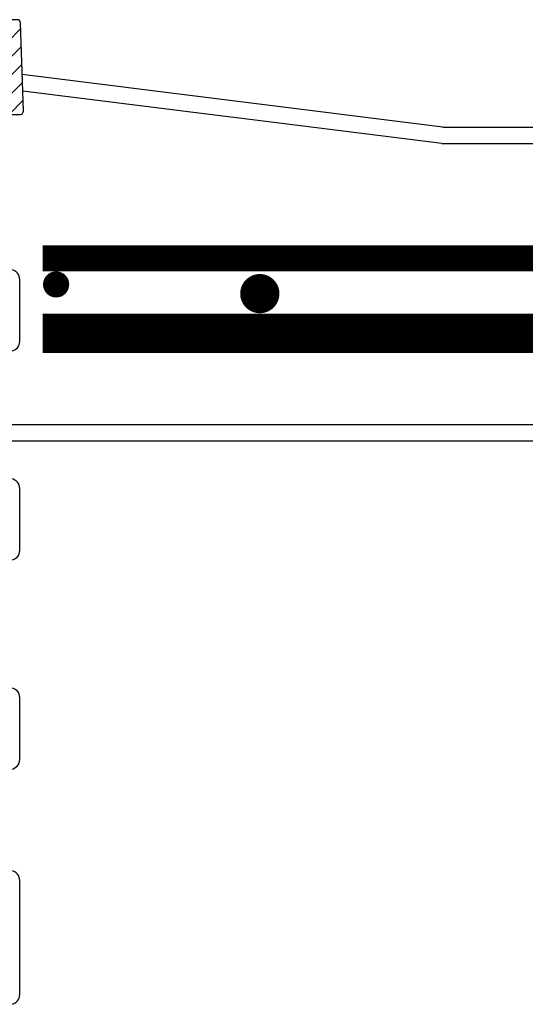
# Model space of a CAD drawing. Extents: x 2963 to 4079, y -422 to 622.
# Tile 55 of 119: x 3477 to 3487, y 485 to 504. Entities that reach past the tile are written whole.
import ezdxf

# ---------------------------------------------------------------- set-up
doc = ezdxf.new("R2010")
doc.units = 0
doc.header["$MEASUREMENT"] = 0
doc.linetypes.add('HIDDEN', pattern=[0.375, 0.25, -0.125])
doc.linetypes.add('TANK-SLAB$0$DASHED', pattern=[0.75, 0.5, -0.25])
for name, color, linetype in [('REBAR', 4, 'TANK-SLAB$0$DASHED'), ('SPILL-BUCKET', 1, 'CONTINUOUS'), ('TANK-SLAB', 6, 'CONTINUOUS')]:
    doc.layers.add(name, color=color, linetype=linetype)

msp = doc.modelspace()

# ---------------------------------------------------------------- hatches: boundary and pattern name
at = {"layer": 'SPILL-BUCKET'}
h = msp.add_hatch(dxfattribs=at)
h.set_pattern_fill('ANSI31', scale=2, style=0)
h.set_pattern_definition([(45, (9705.02148, -797.75803), (-0.176776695, 0.176776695), [])])
edge = h.paths.add_edge_path()
edge.add_line((3475.96581, 502.58122), (3475.90761, 502.5188))
edge.add_line((3475.90761, 502.5188), (3475.95707, 501.10235))
edge.add_line((3475.95707, 501.10235), (3476.28238, 501.10235))
edge.add_line((3476.28238, 501.10235), (3476.29982, 501.60179))
edge.add_arc((3476.4247, 501.59747), 0.12496, 90.018606, 178.018559, ccw=False)
edge.add_line((3476.42466, 501.72243), (3477.21149, 501.72243))
edge.add_arc((3477.21152, 501.78491), 0.06248, 269.980716, 361.980739)
edge.add_line((3477.27396, 501.78707), (3477.21507, 503.47341))
edge.add_arc((3477.15263, 503.47121), 0.06248, 2.01864, 90.018617)
edge.add_line((3477.15261, 503.53369), (3477.01077, 503.53369))
edge.add_arc((3477.01078, 503.50245), 0.03124, 90.019575, 180.019575)
edge.add_line((3476.97954, 503.50244), (3476.97954, 502.59621))
edge.add_arc((3476.96423, 502.59652), 0.01531, 268.812785, 358.812785, ccw=False)
edge.add_line((3476.96392, 502.58122), (3475.96581, 502.58122))

# ---------------------------------------------------------------- linework, layer by layer
at = {"layer": 'REBAR', "linetype": 'HIDDEN', "const_width": 0.5}
msp.add_lwpolyline([(3477.63948, 498.97139), (3505.74445, 498.97139)], dxfattribs=at)
at = {"layer": 'REBAR'}
for points, const_width in [([(3478.02165, 498.47139, -1), (3477.77165, 498.47139, -1)], 0.25), ([(3481.97555, 498.29581, -1), (3481.60055, 498.29581, -1)], 0.375)]:
    msp.add_lwpolyline(points, format="xyb", close=True, dxfattribs=dict(at, const_width=const_width))
at = {"layer": 'REBAR', "const_width": 0.75}
msp.add_lwpolyline([(3477.63948, 497.53689), (3505.68304, 497.53689)], dxfattribs=at)
at = {"layer": 'SPILL-BUCKET', "color": 1, "linetype": 'Continuous'}
for p, q in [((3477.20127, 497.38273), (3477.20127, 498.56726)), ((3477.20127, 493.38546), (3477.20127, 494.56999)), ((3477.20127, 489.38819), (3477.20127, 490.57272)), ((3477.20127, 484.89127), (3477.20127, 487.07511))]:
    msp.add_line(p, q, dxfattribs=at)
at = {"layer": 'SPILL-BUCKET', "color": 2, "linetype": 'Continuous'}
msp.add_lwpolyline([(3475.96581, 502.58122), (3475.90761, 502.5188), (3475.95707, 501.10235), (3476.28238, 501.10235), (3476.29982, 501.60179, -0.40402598), (3476.42466, 501.72243), (3477.21149, 501.72243, 0.42447494), (3477.27396, 501.78707), (3477.21507, 503.47341, 0.40402611), (3477.15261, 503.53369), (3477.01077, 503.53369, 0.41421356), (3476.97954, 503.50244), (3476.97954, 502.59621, -0.41421356), (3476.96392, 502.58122), (3475.96581, 502.58122)], format="xyb", dxfattribs=at)
at = {"layer": 'SPILL-BUCKET', "color": 1, "linetype": 'Continuous'}
for centre, start, end in [((3477.0139, 498.56726), 0, 80), ((3477.0139, 497.38273), 280, 0), ((3477.0139, 494.56999), 0, 80), ((3477.0139, 493.38546), 280, 0), ((3477.0139, 490.57272), 0, 80), ((3477.0139, 489.38819), 280, 0), ((3477.0139, 487.07511), 0, 80), ((3477.0139, 484.89127), 280, 0)]:
    msp.add_arc(centre, 0.18737, start, end, dxfattribs=at)
at = {"layer": 'TANK-SLAB', "color": 2, "linetype": 'Continuous'}
for p, q in [((3485.28387, 501.47879), (3477.24965, 502.48307)), ((3485.26441, 501.16629), (3477.2607, 502.16675)), ((3485.28387, 501.47879), (3497.99807, 501.47879)), ((3485.26441, 501.16629), (3498.01752, 501.16629)), ((3476.13637, 495.79129), (3506.76366, 495.79129)), ((3476.13637, 495.47879), (3506.76366, 495.47879))]:
    msp.add_line(p, q, dxfattribs=at)

doc.saveas('drawing.dxf')
